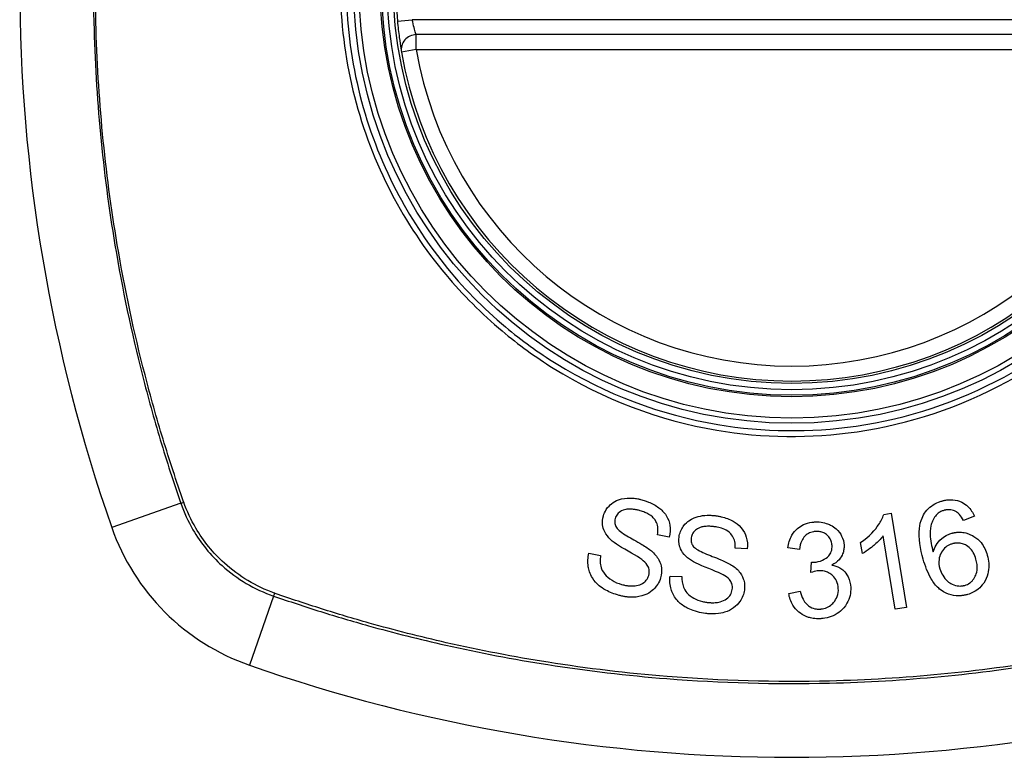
# Model space of a CAD drawing. Header units: inches. Extents: x 67.6 to 163.4, y 45.9 to 75.9.
# Tile 9 of 34: x 113.353 to 114.131, y 60.292 to 60.875. Entities that reach past the tile are written whole.
import ezdxf

# ---------------------------------------------------------------- set-up
doc = ezdxf.new("R2010")
doc.units = ezdxf.units.IN
doc.header["$MEASUREMENT"] = 0
doc.layers.add('Visible Edges(ANSI)', color=7, linetype='Continuous', lineweight=25)
doc.layers.add('Visible Tangent Edges(ANSI)', color=7, linetype='Continuous', lineweight=25)

msp = doc.modelspace()

# ---------------------------------------------------------------- linework, layer by layer
at = {"layer": 'Visible Edges(ANSI)'}
for p, q in [((114.25986, 60.86277), (113.66626, 60.86277)), ((114.03579, 60.48368), (114.04166, 60.48464)), ((114.04166, 60.48464), (114.05387, 60.41035)), ((114.10745, 60.48226), (114.09886, 60.47903)), ((113.86628, 60.46582), (113.85696, 60.46772)), ((114.01891, 60.45281), (114.01746, 60.46161)), ((114.04478, 60.40886), (114.03527, 60.46673)), ((113.80279, 60.45304), (113.81202, 60.45123)), ((113.92793, 60.45659), (113.91843, 60.45718)), ((113.96919, 60.45613), (113.95992, 60.45736)), ((113.97811, 60.43789), (113.97871, 60.44599)), ((113.86684, 60.43511), (113.87624, 60.4346)), ((113.96068, 60.4214), (113.96982, 60.42303)), ((114.05387, 60.41035), (114.04478, 60.40886))]:
    msp.add_line(p, q, dxfattribs=at)
for radius in [0.31988, 0.31496]:
    msp.add_circle((113.96306, 60.90214), radius, dxfattribs=at)
for centre, radius, start, end in [((114.65204, 60.90214), 1.29921, 160.73366, 199.26634), ((113.96306, 60.90214), 0.31299, 174.74991, 185.25009), ((113.66626, 60.85096), 0.01181, 90, 189.78402), ((113.96306, 60.90214), 0.31299, 189.78402, 350.21598), ((113.59283, 60.53191), 0.17717, 199.26634, 250.73366), ((113.96306, 61.59111), 1.29921, 250.73366, 289.26634)]:
    msp.add_arc(centre, radius, start, end, dxfattribs=at)
for points, knots in [([(113.65139, 60.8735), (113.6518, 60.86896), (113.65233, 60.86444), (113.65332, 60.85705), (113.65377, 60.85413), (113.6543, 60.85084), (113.65446, 60.84993), (113.6546, 60.84911), (113.65462, 60.84895), (113.65462, 60.84895)], [0, 0, 0, 0, 0.03342328, 0.03342328, 0.06355131, 0.06355131, 0.08238132, 0.08238132, 0.09415008, 0.09415008, 0.09415008, 0.09415008]), ([(113.81417, 60.48255), (113.81468, 60.48433), (113.81543, 60.48601), (113.81787, 60.48981), (113.81949, 60.4913), (113.82217, 60.4935), (113.82401, 60.49453), (113.82928, 60.49644), (113.83257, 60.49669), (113.83663, 60.49667), (113.83809, 60.49656), (113.84013, 60.49629), (113.8407, 60.49619), (113.84167, 60.49602), (113.84207, 60.49594), (113.84285, 60.49577), (113.84325, 60.49568), (113.8442, 60.49545), (113.84476, 60.4953), (113.84531, 60.49514)], [-0.07174694, -0.07174694, -0.07174694, -0.07174694, -0.06625335, -0.06625335, -0.05841218, -0.05841218, -0.04603077, -0.04603077, -0.02618089, -0.02618089, -0.01497988, -0.01497988, -0.01055555, -0.01055555, -0.00746751, -0.00746751, -0.00441231, -0.00441231, 0, 0, 0, 0]), ([(113.84531, 60.49514), (113.84598, 60.49495), (113.84664, 60.49475), (113.84818, 60.49424), (113.84904, 60.49392), (113.85279, 60.49241), (113.85553, 60.49093), (113.85996, 60.48758), (113.86211, 60.48558), (113.86554, 60.48014), (113.86634, 60.47742), (113.86724, 60.47203), (113.86705, 60.4689), (113.86628, 60.46582)], [-0.09609538, -0.09609538, -0.09609538, -0.09609538, -0.09108772, -0.09108772, -0.08439355, -0.08439355, -0.0618051, -0.0618051, -0.04379145, -0.04379145, -0.02554667, -0.02554667, 0, 0, 0, 0]), ([(114.06603, 60.48091), (114.06678, 60.48266), (114.06771, 60.48433), (114.07016, 60.48759), (114.07169, 60.4891), (114.0752, 60.49166), (114.0771, 60.49267), (114.08, 60.4938), (114.08089, 60.49409), (114.0818, 60.49435)], [-0.0556453, -0.0556453, -0.0556453, -0.0556453, -0.04057315, -0.04057315, -0.02373711, -0.02373711, -0.00716842, -0.00716842, 0, 0, 0, 0]), ([(114.0818, 60.49435), (114.08206, 60.49443), (114.08231, 60.4945), (114.0828, 60.49462), (114.08303, 60.49468), (114.08352, 60.49479), (114.08378, 60.49485), (114.08434, 60.49496), (114.08463, 60.49502), (114.08539, 60.49515), (114.08585, 60.49521), (114.08767, 60.49542), (114.08904, 60.49545), (114.09287, 60.49516), (114.09519, 60.49452), (114.09916, 60.49258), (114.10077, 60.49145), (114.10449, 60.48787), (114.10619, 60.48516), (114.10745, 60.48226)], [-0.08167403, -0.08167403, -0.08167403, -0.08167403, -0.07965226, -0.07965226, -0.07785393, -0.07785393, -0.07582853, -0.07582853, -0.07355255, -0.07355255, -0.07003779, -0.07003779, -0.05960945, -0.05960945, -0.04081361, -0.04081361, -0.02525618, -0.02525618, 0, 0, 0, 0]), ([(113.84329, 60.48662), (113.84283, 60.48675), (113.84237, 60.48688), (113.84153, 60.48709), (113.84114, 60.48719), (113.84043, 60.48734), (113.8401, 60.48741), (113.83942, 60.48755), (113.83906, 60.48761), (113.83816, 60.48775), (113.83762, 60.48782), (113.83564, 60.48802), (113.83416, 60.48804), (113.83177, 60.48773), (113.83027, 60.48744), (113.82727, 60.48585), (113.82615, 60.48499), (113.82445, 60.48292), (113.82388, 60.4818), (113.82353, 60.48057)], [-0.09256116, -0.09256116, -0.09256116, -0.09256116, -0.08511682, -0.08511682, -0.07888081, -0.07888081, -0.07365356, -0.07365356, -0.06790433, -0.06790433, -0.05935705, -0.05935705, -0.03668291, -0.03668291, -0.02132012, -0.02132012, -0.01018743, -0.01018743, 0, 0, 0, 0]), ([(113.85696, 60.46772), (113.85732, 60.4698), (113.85744, 60.47195), (113.85686, 60.47553), (113.8564, 60.47695), (113.85483, 60.47985), (113.85379, 60.48098), (113.85119, 60.48332), (113.84912, 60.48447), (113.84578, 60.48585), (113.84454, 60.48627), (113.84329, 60.48662)], [-0.05622012, -0.05622012, -0.05622012, -0.05622012, -0.04490576, -0.04490576, -0.03693789, -0.03693789, -0.0275653, -0.0275653, -0.00991349, -0.00991349, 0, 0, 0, 0]), ([(114.08333, 60.48694), (114.08287, 60.48681), (114.08242, 60.48666), (114.08117, 60.48617), (114.0804, 60.48578), (114.07847, 60.48453), (114.07744, 60.48357), (114.07659, 60.48245)], [-0.02126806, -0.02126806, -0.02126806, -0.02126806, -0.01765626, -0.01765626, -0.01099572, -0.01099572, 0, 0, 0, 0]), ([(114.09332, 60.4857), (114.09258, 60.48613), (114.0918, 60.4865), (114.08953, 60.48731), (114.08802, 60.48754), (114.08607, 60.48745), (114.08568, 60.48741), (114.08511, 60.48734), (114.08494, 60.48731), (114.08462, 60.48725), (114.08449, 60.48722), (114.08422, 60.48717), (114.08409, 60.48714), (114.08375, 60.48706), (114.08354, 60.487), (114.08333, 60.48694)], [-0.02670752, -0.02670752, -0.02670752, -0.02670752, -0.02003072, -0.02003072, -0.00807361, -0.00807361, -0.00510747, -0.00510747, -0.00372579, -0.00372579, -0.00267358, -0.00267358, -0.0016752, -0.0016752, 0, 0, 0, 0]), ([(114.09886, 60.47903), (114.09795, 60.48067), (114.09683, 60.4824), (114.09488, 60.48451), (114.09414, 60.48518), (114.09332, 60.4857)], [-0.02271576, -0.02271576, -0.02271576, -0.02271576, -0.0076338, -0.0076338, 0, 0, 0, 0]), ([(113.8199, 60.46395), (113.81804, 60.46572), (113.81642, 60.46772), (113.81415, 60.47218), (113.81376, 60.47408), (113.81327, 60.47785), (113.8135, 60.48022), (113.81417, 60.48255)], [-0.04150242, -0.04150242, -0.04150242, -0.04150242, -0.03028986, -0.03028986, -0.01933205, -0.01933205, 0, 0, 0, 0]), ([(113.82353, 60.48057), (113.82335, 60.47993), (113.82322, 60.47928), (113.82311, 60.47793), (113.82314, 60.47724), (113.82344, 60.47542), (113.82387, 60.47434), (113.82449, 60.47334)], [-0.02009272, -0.02009272, -0.02009272, -0.02009272, -0.01475914, -0.01475914, -0.00925216, -0.00925216, 0, 0, 0, 0]), ([(113.874, 60.46591), (113.8742, 60.46737), (113.87457, 60.46879), (113.87567, 60.47163), (113.87641, 60.47299), (113.87908, 60.47675), (113.88093, 60.47818), (113.8845, 60.48076), (113.88739, 60.48166), (113.89142, 60.4827), (113.89376, 60.48302), (113.89716, 60.48314), (113.89817, 60.48313), (113.89968, 60.48306), (113.90017, 60.48303), (113.90105, 60.48296), (113.90143, 60.48292), (113.90224, 60.48283), (113.90267, 60.48278), (113.90309, 60.48272)], [-0.05736058, -0.05736058, -0.05736058, -0.05736058, -0.05548268, -0.05548268, -0.0535012, -0.0535012, -0.04968316, -0.04968316, -0.03588282, -0.03588282, -0.01770043, -0.01770043, -0.00997368, -0.00997368, -0.00620033, -0.00620033, -0.00325342, -0.00325342, 0, 0, 0, 0]), ([(113.90309, 60.48272), (113.90369, 60.48263), (113.90428, 60.48254), (113.9057, 60.48229), (113.90652, 60.48212), (113.91065, 60.48115), (113.91384, 60.47998), (113.91864, 60.47725), (113.92099, 60.47564), (113.9252, 60.47071), (113.92637, 60.46811), (113.92802, 60.46286), (113.92827, 60.45975), (113.92793, 60.45659)], [-0.1019569, -0.1019569, -0.1019569, -0.1019569, -0.0969952, -0.0969952, -0.0900937, -0.0900937, -0.0620379, -0.0620379, -0.0440459, -0.0440459, -0.0255677, -0.0255677, 0, 0, 0, 0]), ([(113.95992, 60.45736), (113.9604, 60.46081), (113.96138, 60.46422), (113.96454, 60.46968), (113.96611, 60.47135), (113.96899, 60.47385), (113.97064, 60.47492), (113.97451, 60.47668), (113.97667, 60.47727), (113.97947, 60.47766), (113.98003, 60.47772), (113.98092, 60.47779), (113.98125, 60.47781), (113.98158, 60.47782)], [-0.07203058, -0.07203058, -0.07203058, -0.07203058, -0.05380734, -0.05380734, -0.03947703, -0.03947703, -0.02403052, -0.02403052, -0.0067997, -0.0067997, -0.00250811, -0.00250811, 0, 0, 0, 0]), ([(113.98158, 60.47782), (113.98172, 60.47783), (113.98186, 60.47784), (113.98215, 60.47785), (113.98229, 60.47785), (113.98272, 60.47786), (113.983, 60.47786), (113.98379, 60.47784), (113.98429, 60.47782), (113.9867, 60.47764), (113.98856, 60.47729), (113.99157, 60.47634), (113.99272, 60.47587), (113.99538, 60.47454), (113.99683, 60.47359), (114.0003, 60.47054), (114.00164, 60.46844), (114.00365, 60.46441), (114.00429, 60.46198), (114.00441, 60.45943)], [-0.06698624, -0.06698624, -0.06698624, -0.06698624, -0.06626066, -0.06626066, -0.06551172, -0.06551172, -0.0640778, -0.0640778, -0.06150308, -0.06150308, -0.05173394, -0.05173394, -0.04531613, -0.04531613, -0.0360509, -0.0360509, -0.0206217, -0.0206217, 0, 0, 0, 0]), ([(114.01746, 60.46161), (114.02483, 60.46664), (114.02906, 60.47174), (114.03342, 60.47811), (114.03493, 60.48085), (114.03579, 60.48368)], [-0.06084818, -0.06084818, -0.06084818, -0.06084818, -0.02361661, -0.02361661, 0, 0, 0, 0]), ([(114.06699, 60.4483), (114.06464, 60.4565), (114.06316, 60.46502), (114.06425, 60.4754), (114.06489, 60.47824), (114.06603, 60.48091)], [-0.08365812, -0.08365812, -0.08365812, -0.08365812, -0.02298142, -0.02298142, 0, 0, 0, 0]), ([(114.07659, 60.48245), (114.07564, 60.48124), (114.07487, 60.47992), (114.07376, 60.47732), (114.07337, 60.47607), (114.07234, 60.47162), (114.07238, 60.4689), (114.07259, 60.46332), (114.07364, 60.45846), (114.07481, 60.45423)], [-0.05268598, -0.05268598, -0.05268598, -0.05268598, -0.0483585, -0.0483585, -0.04464167, -0.04464167, -0.03524812, -0.03524812, 0, 0, 0, 0]), ([(113.82449, 60.47334), (113.82509, 60.4724), (113.8262, 60.47135), (113.82914, 60.46908), (113.83097, 60.46789), (113.83654, 60.4645), (113.83998, 60.46281), (113.84726, 60.45844), (113.85027, 60.45652), (113.8522, 60.45487)], [-0.08287415, -0.08287415, -0.08287415, -0.08287415, -0.06938424, -0.06938424, -0.05457714, -0.05457714, -0.01965331, -0.01965331, 0, 0, 0, 0]), ([(113.90227, 60.474), (113.90191, 60.47405), (113.90155, 60.4741), (113.90085, 60.47418), (113.9005, 60.47422), (113.89977, 60.47428), (113.89939, 60.47431), (113.89846, 60.47437), (113.89792, 60.47439), (113.89609, 60.47441), (113.89477, 60.47434), (113.89253, 60.474), (113.89158, 60.47377), (113.89019, 60.47327), (113.88903, 60.47282), (113.88653, 60.47102), (113.88554, 60.47002), (113.88414, 60.46773), (113.88373, 60.46653), (113.88355, 60.46526)], [-0.1315466, -0.1315466, -0.1315466, -0.1315466, -0.1225468, -0.1225468, -0.1139181, -0.1139181, -0.1043682, -0.1043682, -0.0909033, -0.0909033, -0.058681, -0.058681, -0.0344705, -0.0344705, -0.0214809, -0.0214809, -0.0103328, -0.0103328, 0, 0, 0, 0]), ([(113.91843, 60.45718), (113.9185, 60.45891), (113.91838, 60.46066), (113.91765, 60.46385), (113.9171, 60.46528), (113.91532, 60.46816), (113.91424, 60.46917), (113.91215, 60.47089), (113.91051, 60.47175), (113.9073, 60.47297), (113.90571, 60.47339), (113.90351, 60.47381), (113.90289, 60.47391), (113.90227, 60.474)], [-0.05075085, -0.05075085, -0.05075085, -0.05075085, -0.04402601, -0.04402601, -0.03810704, -0.03810704, -0.03113052, -0.03113052, -0.01707016, -0.01707016, -0.00479355, -0.00479355, 0, 0, 0, 0]), ([(113.9821, 60.47029), (113.98198, 60.47029), (113.98187, 60.47028), (113.98163, 60.47027), (113.9815, 60.47026), (113.98097, 60.47021), (113.98057, 60.47016), (113.97879, 60.46985), (113.97747, 60.46942), (113.97489, 60.46801), (113.97392, 60.46713), (113.97232, 60.46547), (113.97155, 60.46428), (113.96995, 60.46087), (113.96944, 60.45846), (113.96919, 60.45613)], [-0.04603458, -0.04603458, -0.04603458, -0.04603458, -0.04553752, -0.04553752, -0.04495619, -0.04495619, -0.04319877, -0.04319877, -0.03696989, -0.03696989, -0.03009973, -0.03009973, -0.01888603, -0.01888603, 0, 0, 0, 0]), ([(113.99492, 60.45916), (113.99486, 60.46034), (113.99467, 60.4615), (113.99388, 60.46387), (113.99326, 60.46501), (113.99167, 60.46695), (113.99075, 60.46778), (113.98885, 60.46901), (113.98788, 60.46945), (113.9859, 60.47005), (113.98493, 60.47021), (113.98366, 60.4703), (113.98337, 60.47031), (113.98292, 60.47031), (113.98274, 60.47031), (113.98241, 60.47031), (113.98225, 60.4703), (113.9821, 60.47029)], [-0.05005506, -0.05005506, -0.05005506, -0.05005506, -0.0404775, -0.0404775, -0.0298572, -0.0298572, -0.02052698, -0.02052698, -0.01224372, -0.01224372, -0.00468068, -0.00468068, -0.00251972, -0.00251972, -0.00119715, -0.00119715, 0, 0, 0, 0]), ([(114.07481, 60.45423), (114.07537, 60.45606), (114.07612, 60.45783), (114.07818, 60.46123), (114.07958, 60.46298), (114.08306, 60.46585), (114.08459, 60.46683), (114.08733, 60.46813), (114.08844, 60.46854), (114.08958, 60.46887)], [-0.0635384, -0.0635384, -0.0635384, -0.0635384, -0.04387942, -0.04387942, -0.02315318, -0.02315318, -0.00907473, -0.00907473, 0, 0, 0, 0]), ([(114.08958, 60.46887), (114.08986, 60.46895), (114.09014, 60.46903), (114.09066, 60.46916), (114.0909, 60.46921), (114.09134, 60.46931), (114.09154, 60.46935), (114.09196, 60.46943), (114.09218, 60.46946), (114.09274, 60.46955), (114.09308, 60.4696), (114.09433, 60.46973), (114.09524, 60.46977), (114.09763, 60.46972), (114.09909, 60.46952), (114.10355, 60.46842), (114.10584, 60.46711), (114.10917, 60.46507), (114.11105, 60.46343), (114.115, 60.45858), (114.11658, 60.45519), (114.1176, 60.45163)], [-0.07244398, -0.07244398, -0.07244398, -0.07244398, -0.07147505, -0.07147505, -0.07065608, -0.07065608, -0.06998565, -0.06998565, -0.06923808, -0.06923808, -0.06809899, -0.06809899, -0.06505558, -0.06505558, -0.06011991, -0.06011991, -0.04962232, -0.04962232, -0.02968044, -0.02968044, 0, 0, 0, 0]), ([(113.84445, 60.44817), (113.84123, 60.45066), (113.83234, 60.45528), (113.82388, 60.46072), (113.82151, 60.46239), (113.8199, 60.46395)], [-0.06436457, -0.06436457, -0.06436457, -0.06436457, -0.01734102, -0.01734102, 0, 0, 0, 0]), ([(113.88226, 60.4483), (113.88014, 60.44981), (113.87823, 60.45159), (113.8754, 60.4557), (113.87477, 60.4575), (113.87377, 60.46115), (113.87366, 60.46352), (113.874, 60.46591)], [-0.04149455, -0.04149455, -0.04149455, -0.04149455, -0.03015237, -0.03015237, -0.01939564, -0.01939564, 0, 0, 0, 0]), ([(113.88355, 60.46526), (113.88346, 60.46459), (113.88342, 60.46392), (113.88351, 60.46255), (113.88363, 60.46186), (113.88419, 60.46011), (113.88476, 60.45912), (113.8855, 60.45823)], [-0.02014616, -0.02014616, -0.02014616, -0.02014616, -0.0147411, -0.0147411, -0.00910335, -0.00910335, 0, 0, 0, 0]), ([(114.03527, 60.46673), (114.03342, 60.4643), (114.03108, 60.46199), (114.02704, 60.4585), (114.02309, 60.4552), (114.01891, 60.45281)], [-0.08802852, -0.08802852, -0.08802852, -0.08802852, -0.03710647, -0.03710647, 0, 0, 0, 0]), ([(114.10863, 60.44847), (114.10811, 60.45028), (114.10741, 60.45207), (114.10561, 60.45517), (114.10457, 60.45651), (114.10192, 60.45886), (114.10057, 60.45959), (114.09846, 60.46052), (114.09733, 60.46085), (114.09513, 60.46118), (114.0941, 60.46121), (114.0928, 60.4611), (114.09252, 60.46107), (114.09209, 60.46101), (114.09193, 60.46098), (114.09163, 60.46093), (114.09149, 60.46091), (114.09117, 60.46084), (114.091, 60.4608), (114.09055, 60.4607), (114.09027, 60.46063), (114.09, 60.46055)], [-0.05128171, -0.05128171, -0.05128171, -0.05128171, -0.04202433, -0.04202433, -0.03374781, -0.03374781, -0.02497625, -0.02497625, -0.01583482, -0.01583482, -0.00792761, -0.00792761, -0.00585097, -0.00585097, -0.00461494, -0.00461494, -0.0035177, -0.0035177, -0.00214151, -0.00214151, 0, 0, 0, 0]), ([(113.82657, 60.41982), (113.82296, 60.42085), (113.81934, 60.4222), (113.81397, 60.42512), (113.8123, 60.42628), (113.80873, 60.42923), (113.80691, 60.43127), (113.80347, 60.43687), (113.80261, 60.44006), (113.80166, 60.44604), (113.80191, 60.44957), (113.80279, 60.45304)], [-0.08600742, -0.08600742, -0.08600742, -0.08600742, -0.07143651, -0.07143651, -0.06222435, -0.06222435, -0.04817634, -0.04817634, -0.02870152, -0.02870152, 0, 0, 0, 0]), ([(113.8522, 60.45487), (113.85451, 60.45287), (113.85656, 60.45057), (113.85937, 60.44545), (113.85986, 60.44327), (113.86042, 60.43896), (113.86015, 60.43634), (113.85941, 60.43377)], [-0.04897587, -0.04897587, -0.04897587, -0.04897587, -0.03484977, -0.03484977, -0.02144441, -0.02144441, 0, 0, 0, 0]), ([(113.8855, 60.45823), (113.88619, 60.45743), (113.88734, 60.45659), (113.89039, 60.45481), (113.89232, 60.4539), (113.89833, 60.45127), (113.902, 60.45007), (113.91001, 60.44669), (113.91333, 60.44518), (113.91551, 60.44379)], [-0.0822878, -0.0822878, -0.0822878, -0.0822878, -0.0698189, -0.0698189, -0.0554779, -0.0554779, -0.01995677, -0.01995677, 0, 0, 0, 0]), ([(113.9802, 60.44594), (113.98033, 60.44595), (113.98046, 60.44596), (113.98074, 60.44597), (113.9809, 60.44599), (113.98147, 60.44603), (113.9819, 60.44608), (113.98462, 60.44648), (113.98678, 60.44721), (113.99106, 60.4496), (113.99219, 60.45086), (113.99326, 60.45207), (113.99389, 60.45317), (113.99484, 60.45591), (113.99499, 60.45755), (113.99492, 60.45916)], [-0.02868597, -0.02868597, -0.02868597, -0.02868597, -0.02855947, -0.02855947, -0.02841333, -0.02841333, -0.0280046, -0.0280046, -0.02576848, -0.02576848, -0.02324657, -0.02324657, -0.01303639, -0.01303639, 0, 0, 0, 0]), ([(114.00441, 60.45943), (114.00446, 60.45829), (114.0044, 60.45715), (114.00404, 60.45483), (114.00372, 60.45368), (114.00269, 60.45116), (114.00181, 60.44954), (113.99884, 60.44623), (113.99691, 60.44485), (113.99478, 60.44376)], [-0.06061495, -0.06061495, -0.06061495, -0.06061495, -0.0480661, -0.0480661, -0.03492963, -0.03492963, -0.0184263, -0.0184263, 0, 0, 0, 0]), ([(114.09, 60.46055), (114.08926, 60.46034), (114.08853, 60.46007), (114.08631, 60.45907), (114.08497, 60.45816), (114.08244, 60.45568), (114.08157, 60.45426), (114.0802, 60.45165), (114.07968, 60.44999), (114.07913, 60.44574), (114.07945, 60.44324), (114.08014, 60.44083)], [-0.05483395, -0.05483395, -0.05483395, -0.05483395, -0.05117713, -0.05117713, -0.04334082, -0.04334082, -0.03424302, -0.03424302, -0.02013116, -0.02013116, 0, 0, 0, 0]), ([(113.81202, 60.45123), (113.81178, 60.44968), (113.81164, 60.4481), (113.8117, 60.44488), (113.81192, 60.44322), (113.81276, 60.44054), (113.81347, 60.43868), (113.81658, 60.43502), (113.81846, 60.43328), (113.82334, 60.43029), (113.8259, 60.42923), (113.82857, 60.42846)], [-0.1712876, -0.1712876, -0.1712876, -0.1712876, -0.1254394, -0.1254394, -0.0771988, -0.0771988, -0.0439433, -0.0439433, -0.0211689, -0.0211689, 0, 0, 0, 0]), ([(113.85, 60.43558), (113.85021, 60.43633), (113.85036, 60.43709), (113.85046, 60.43866), (113.85042, 60.43945), (113.85001, 60.44171), (113.84948, 60.44281), (113.84779, 60.44543), (113.84613, 60.44693), (113.84445, 60.44817)], [-0.03327853, -0.03327853, -0.03327853, -0.03327853, -0.02890243, -0.02890243, -0.02443509, -0.02443509, -0.01608906, -0.01608906, 0, 0, 0, 0]), ([(113.90877, 60.43608), (113.90526, 60.43808), (113.89592, 60.4414), (113.88678, 60.44558), (113.88411, 60.44694), (113.88226, 60.4483)], [-0.06410002, -0.06410002, -0.06410002, -0.06410002, -0.01772586, -0.01772586, 0, 0, 0, 0]), ([(113.97871, 60.44599), (113.97902, 60.44597), (113.97936, 60.44595), (113.97974, 60.44594), (113.97982, 60.44594), (113.97995, 60.44594), (113.98001, 60.44594), (113.9801, 60.44594), (113.98015, 60.44594), (113.9802, 60.44594)], [-0.003712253, -0.003712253, -0.003712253, -0.003712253, -0.001341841, -0.001341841, -0.00075226, -0.00075226, -0.000349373, -0.000349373, 0, 0, 0, 0]), ([(114.10207, 60.42054), (114.1016, 60.4204), (114.10113, 60.42028), (114.1003, 60.42008), (114.09995, 60.42001), (114.09937, 60.4199), (114.09914, 60.41985), (114.0987, 60.41978), (114.09848, 60.41974), (114.09801, 60.41968), (114.09777, 60.41964), (114.09713, 60.41957), (114.09674, 60.41953), (114.09525, 60.41943), (114.09415, 60.41943), (114.09025, 60.41971), (114.0876, 60.42041), (114.08185, 60.42307), (114.07976, 60.42489), (114.07684, 60.42749), (114.0749, 60.4301), (114.07053, 60.43753), (114.06849, 60.44307), (114.06699, 60.4483)], [-0.08366619, -0.08366619, -0.08366619, -0.08366619, -0.08288973, -0.08288973, -0.08231384, -0.08231384, -0.08195094, -0.08195094, -0.08159739, -0.08159739, -0.08120145, -0.08120145, -0.08058241, -0.08058241, -0.07882226, -0.07882226, -0.07435476, -0.07435476, -0.06860101, -0.06860101, -0.04371044, -0.04371044, 0, 0, 0, 0]), ([(114.09977, 60.42773), (114.1012, 60.42814), (114.10253, 60.42875), (114.10438, 60.43007), (114.10498, 60.43059), (114.10658, 60.43226), (114.10741, 60.43353), (114.10853, 60.43583), (114.10924, 60.43748), (114.10986, 60.44273), (114.10943, 60.44568), (114.10863, 60.44847)], [-0.1090051, -0.1090051, -0.1090051, -0.1090051, -0.0831711, -0.0831711, -0.0691654, -0.0691654, -0.0421937, -0.0421937, -0.0232436, -0.0232436, 0, 0, 0, 0]), ([(114.1176, 60.45163), (114.1182, 60.44953), (114.11859, 60.44738), (114.11885, 60.44294), (114.11872, 60.4407), (114.11794, 60.43642), (114.11726, 60.43386), (114.11446, 60.4287), (114.11286, 60.42697), (114.11015, 60.42442), (114.10844, 60.42324), (114.10513, 60.42156), (114.10362, 60.42098), (114.10207, 60.42054)], [-0.08195324, -0.08195324, -0.08195324, -0.08195324, -0.06821192, -0.06821192, -0.05407977, -0.05407977, -0.04111909, -0.04111909, -0.02846372, -0.02846372, -0.01231577, -0.01231577, 0, 0, 0, 0]), ([(113.91551, 60.44379), (113.91811, 60.44211), (113.9205, 60.44008), (113.92397, 60.43538), (113.92473, 60.43331), (113.92587, 60.42916), (113.92596, 60.42653), (113.92559, 60.4239)], [-0.0487921, -0.0487921, -0.0487921, -0.0487921, -0.034555, -0.034555, -0.02141308, -0.02141308, 0, 0, 0, 0]), ([(113.98452, 60.43922), (113.98444, 60.43922), (113.98437, 60.43921), (113.98422, 60.4392), (113.98413, 60.4392), (113.98379, 60.43917), (113.98353, 60.43914), (113.98157, 60.43889), (113.97974, 60.4384), (113.97811, 60.43789)], [-0.01622176, -0.01622176, -0.01622176, -0.01622176, -0.01568209, -0.01568209, -0.01503087, -0.01503087, -0.013061, -0.013061, 0, 0, 0, 0]), ([(113.99987, 60.42534), (113.99977, 60.42739), (113.99935, 60.42941), (113.99775, 60.4328), (113.99677, 60.43415), (113.99468, 60.43614), (113.99359, 60.43699), (113.99115, 60.43824), (113.99001, 60.43864), (113.988, 60.43907), (113.98718, 60.43917), (113.98607, 60.43923), (113.9858, 60.43924), (113.98536, 60.43924), (113.98518, 60.43924), (113.98484, 60.43923), (113.98468, 60.43923), (113.98452, 60.43922)], [-0.07091937, -0.07091937, -0.07091937, -0.07091937, -0.04954063, -0.04954063, -0.03221037, -0.03221037, -0.02035818, -0.02035818, -0.01098781, -0.01098781, -0.00464874, -0.00464874, -0.00257947, -0.00257947, -0.00124905, -0.00124905, 0, 0, 0, 0]), ([(113.99478, 60.44376), (113.99697, 60.44336), (113.99907, 60.44267), (114.00213, 60.44093), (114.00317, 60.44015), (114.00507, 60.43835), (114.00647, 60.43681), (114.00891, 60.4318), (114.00949, 60.42889), (114.00963, 60.42597)], [-0.1002628, -0.1002628, -0.1002628, -0.1002628, -0.0655383, -0.0655383, -0.0446385, -0.0446385, -0.0236223, -0.0236223, 0, 0, 0, 0]), ([(114.08014, 60.44083), (114.08065, 60.43904), (114.08138, 60.43734), (114.08335, 60.43406), (114.08467, 60.4324), (114.08724, 60.43008), (114.08847, 60.42923), (114.09168, 60.42772), (114.09349, 60.42735), (114.0957, 60.42719), (114.09638, 60.42719), (114.09727, 60.42726), (114.09747, 60.42728), (114.0978, 60.42732), (114.09793, 60.42733), (114.09817, 60.42737), (114.09829, 60.42739), (114.09855, 60.42744), (114.0987, 60.42747), (114.09916, 60.42756), (114.09947, 60.42764), (114.09977, 60.42773)], [-0.0549657, -0.0549657, -0.0549657, -0.0549657, -0.04394631, -0.04394631, -0.03243769, -0.03243769, -0.02389521, -0.02389521, -0.01222604, -0.01222604, -0.00701057, -0.00701057, -0.00544782, -0.00544782, -0.0044735, -0.0044735, -0.0035786, -0.0035786, -0.00243242, -0.00243242, 0, 0, 0, 0]), ([(113.85941, 60.43377), (113.85889, 60.43194), (113.85812, 60.4302), (113.85564, 60.42629), (113.85394, 60.42465), (113.851, 60.42217), (113.84904, 60.42101), (113.84375, 60.41892), (113.84065, 60.41849), (113.83694, 60.4183), (113.83562, 60.41832), (113.83382, 60.41845), (113.83333, 60.41849), (113.83252, 60.41859), (113.83219, 60.41863), (113.83154, 60.41872), (113.83123, 60.41877), (113.83046, 60.4189), (113.83002, 60.41898), (113.82856, 60.41928), (113.82756, 60.41953), (113.82657, 60.41982)], [-0.0757329, -0.0757329, -0.0757329, -0.0757329, -0.06962232, -0.06962232, -0.06102616, -0.06102616, -0.04838747, -0.04838747, -0.0300773, -0.0300773, -0.02000854, -0.02000854, -0.01629431, -0.01629431, -0.01377148, -0.01377148, -0.01132404, -0.01132404, -0.00786389, -0.00786389, 0, 0, 0, 0]), ([(113.82857, 60.42846), (113.82914, 60.4283), (113.82972, 60.42815), (113.83072, 60.42791), (113.83115, 60.42782), (113.83182, 60.42769), (113.83207, 60.42765), (113.83257, 60.42756), (113.83283, 60.42752), (113.83338, 60.42745), (113.83367, 60.42741), (113.83445, 60.42733), (113.83494, 60.42729), (113.83752, 60.42716), (113.83917, 60.42733), (113.84208, 60.42784), (113.84372, 60.42838), (113.84649, 60.43008), (113.84742, 60.43103), (113.84894, 60.43289), (113.8496, 60.43417), (113.85, 60.43558)], [-0.03887369, -0.03887369, -0.03887369, -0.03887369, -0.03726354, -0.03726354, -0.03609227, -0.03609227, -0.03540959, -0.03540959, -0.03471216, -0.03471216, -0.0339207, -0.0339207, -0.03258281, -0.03258281, -0.02696318, -0.02696318, -0.0189927, -0.0189927, -0.01175806, -0.01175806, 0, 0, 0, 0]), ([(113.89501, 60.40552), (113.89289, 60.40582), (113.89076, 60.40621), (113.88365, 60.40801), (113.88044, 60.40965), (113.87594, 60.4124), (113.87374, 60.41429), (113.86965, 60.41944), (113.86842, 60.42236), (113.86669, 60.42804), (113.86645, 60.43156), (113.86684, 60.43511)], [-0.07877552, -0.07877552, -0.07877552, -0.07877552, -0.07399105, -0.07399105, -0.06235327, -0.06235327, -0.04742331, -0.04742331, -0.02870189, -0.02870189, 0, 0, 0, 0]), ([(113.87624, 60.4346), (113.87618, 60.43184), (113.87648, 60.42897), (113.87804, 60.42477), (113.87886, 60.42333), (113.88172, 60.42009), (113.88375, 60.41866), (113.88778, 60.41643), (113.89004, 60.41559), (113.89351, 60.41473), (113.89465, 60.41452), (113.89579, 60.41436)], [-0.07810331, -0.07810331, -0.07810331, -0.07810331, -0.05704994, -0.05704994, -0.04420527, -0.04420527, -0.02731055, -0.02731055, -0.00879498, -0.00879498, 0, 0, 0, 0]), ([(113.91602, 60.42438), (113.91613, 60.42516), (113.91616, 60.42593), (113.91605, 60.42751), (113.91589, 60.4283), (113.91519, 60.4304), (113.91455, 60.4314), (113.9125, 60.4338), (113.91063, 60.43508), (113.90877, 60.43608)], [-0.03447114, -0.03447114, -0.03447114, -0.03447114, -0.02970658, -0.02970658, -0.02478425, -0.02478425, -0.01623077, -0.01623077, 0, 0, 0, 0]), ([(113.92559, 60.4239), (113.92537, 60.42235), (113.92498, 60.42084), (113.92379, 60.41779), (113.92297, 60.41631), (113.9208, 60.41327), (113.91923, 60.41153), (113.91497, 60.40844), (113.91258, 60.40731), (113.90839, 60.40601), (113.90597, 60.4054), (113.90186, 60.40514), (113.90094, 60.40511), (113.8996, 60.40513), (113.89917, 60.40514), (113.89841, 60.40518), (113.89808, 60.4052), (113.8974, 60.40525), (113.89705, 60.40528), (113.89613, 60.40537), (113.89557, 60.40544), (113.89501, 60.40552)], [-0.182901, -0.182901, -0.182901, -0.182901, -0.1527941, -0.1527941, -0.1202778, -0.1202778, -0.0822123, -0.0822123, -0.0441829, -0.0441829, -0.0197912, -0.0197912, -0.0127911, -0.0127911, -0.0095206, -0.0095206, -0.0070229, -0.0070229, -0.0043159, -0.0043159, 0, 0, 0, 0]), ([(113.89579, 60.41436), (113.89611, 60.41431), (113.89644, 60.41427), (113.89704, 60.4142), (113.89732, 60.41417), (113.89787, 60.41412), (113.89813, 60.4141), (113.8987, 60.41407), (113.89899, 60.41405), (113.89974, 60.41402), (113.90018, 60.41402), (113.90185, 60.41403), (113.90307, 60.41412), (113.90502, 60.41442), (113.90574, 60.41457), (113.90828, 60.41522), (113.91004, 60.41594), (113.91302, 60.41809), (113.91396, 60.41931), (113.91533, 60.42154), (113.91581, 60.42292), (113.91602, 60.42438)], [-0.04689852, -0.04689852, -0.04689852, -0.04689852, -0.04535788, -0.04535788, -0.04403054, -0.04403054, -0.04276653, -0.04276653, -0.04136169, -0.04136169, -0.03926867, -0.03926867, -0.03348819, -0.03348819, -0.02993999, -0.02993999, -0.02088952, -0.02088952, -0.01193055, -0.01193055, 0, 0, 0, 0]), ([(113.96982, 60.42303), (113.97036, 60.4209), (113.97109, 60.41871), (113.97278, 60.41542), (113.97361, 60.41414), (113.97571, 60.41189), (113.97681, 60.41115), (113.97919, 60.40981), (113.98076, 60.4093), (113.9829, 60.40902), (113.98335, 60.40899), (113.98399, 60.40896), (113.98418, 60.40896), (113.98451, 60.40896), (113.98465, 60.40896), (113.98492, 60.40897), (113.98505, 60.40897), (113.98518, 60.40898)], [-0.04745355, -0.04745355, -0.04745355, -0.04745355, -0.03584359, -0.03584359, -0.02809151, -0.02809151, -0.01990458, -0.01990458, -0.00695539, -0.00695539, -0.00351166, -0.00351166, -0.00204353, -0.00204353, -0.00097668, -0.00097668, 0, 0, 0, 0]), ([(113.98518, 60.40898), (113.98533, 60.40898), (113.98549, 60.40899), (113.98585, 60.40902), (113.98605, 60.40904), (113.987, 60.40914), (113.98774, 60.40927), (113.99009, 60.40985), (113.99159, 60.4105), (113.99426, 60.41228), (113.9953, 60.41327), (113.99736, 60.41564), (113.99832, 60.41722), (113.99971, 60.42103), (113.99997, 60.42317), (113.99987, 60.42534)], [-0.05915844, -0.05915844, -0.05915844, -0.05915844, -0.0582057, -0.0582057, -0.05696528, -0.05696528, -0.05237757, -0.05237757, -0.04214533, -0.04214533, -0.03244615, -0.03244615, -0.01749195, -0.01749195, 0, 0, 0, 0]), ([(114.00963, 60.42597), (114.00972, 60.42391), (114.00958, 60.42185), (114.00866, 60.41764), (114.00785, 60.41557), (114.0051, 60.41087), (114.0031, 60.40879), (113.99983, 60.40595), (113.99792, 60.40471), (113.99373, 60.4028), (113.99154, 60.40216), (113.9884, 60.40163), (113.98753, 60.40153), (113.98627, 60.40142), (113.98587, 60.4014), (113.98548, 60.40138)], [-0.08300589, -0.08300589, -0.08300589, -0.08300589, -0.07246463, -0.07246463, -0.06104589, -0.06104589, -0.04508314, -0.04508314, -0.02728443, -0.02728443, -0.00968135, -0.00968135, -0.00302711, -0.00302711, 0, 0, 0, 0]), ([(113.98548, 60.40138), (113.98533, 60.40137), (113.98518, 60.40137), (113.98488, 60.40136), (113.98474, 60.40135), (113.98433, 60.40135), (113.98406, 60.40134), (113.98343, 60.40135), (113.98305, 60.40136), (113.98179, 60.40141), (113.9809, 60.40149), (113.97927, 60.40173), (113.97853, 60.40187), (113.97683, 60.40227), (113.97588, 60.40256), (113.9721, 60.40401), (113.97005, 60.40547), (113.96679, 60.40818), (113.96519, 60.41001), (113.96216, 60.41497), (113.96115, 60.41812), (113.96068, 60.4214)], [-0.07553203, -0.07553203, -0.07553203, -0.07553203, -0.0748785, -0.0748785, -0.07423462, -0.07423462, -0.07307492, -0.07307492, -0.07142984, -0.07142984, -0.06749422, -0.06749422, -0.06416321, -0.06416321, -0.05976568, -0.05976568, -0.04618414, -0.04618414, -0.02668659, -0.02668659, 0, 0, 0, 0])]:
    msp.add_open_spline(points, degree=3, knots=knots, dxfattribs=at)
at = {"layer": 'Visible Tangent Edges(ANSI)'}
for p, q in [((113.65139, 60.8735), (113.66315, 60.87458)), ((114.26298, 60.87458), (113.66315, 60.87458)), ((113.66626, 60.85096), (113.66626, 60.86277)), ((113.66626, 60.85096), (113.65462, 60.84895)), ((113.66626, 60.85096), (114.25986, 60.85096)), ((113.48025, 60.49255), (113.42559, 60.47345)), ((113.55348, 60.41932), (113.53438, 60.36466))]:
    msp.add_line(p, q, dxfattribs=at)
for radius in [0.34636, 0.34222, 0.32539, 0.3242]:
    msp.add_circle((113.96306, 60.90214), radius, dxfattribs=at)
msp.add_arc((113.96306, 60.90214), 0.30118, 189.78402, 350.21598, dxfattribs=at)
for centre, major_axis, start_param, end_param in [((113.48489, 60.49418), (0.00931, 0.00321), 4.18856, 4.452267), ((113.5551, 60.42397), (0.00321, 0.00931), 1.830918, 2.094625)]:
    msp.add_ellipse(centre, major_axis=major_axis, ratio=0.002592, start_param=start_param, end_param=end_param, dxfattribs=at)
for points, knots in [([(113.48025, 61.31172), (113.47599, 61.29935), (113.47184, 61.28693), (113.46402, 61.26194), (113.4603, 61.24939), (113.45115, 61.21655), (113.44603, 61.19616), (113.43542, 61.14897), (113.4303, 61.12208), (113.42118, 61.06378), (113.41748, 61.03233), (113.41158, 60.95797), (113.41041, 60.9151), (113.41284, 60.81342), (113.41843, 60.75455), (113.43391, 60.6619), (113.44117, 60.62747), (113.45421, 60.57643), (113.45892, 60.55949), (113.46652, 60.53426), (113.46914, 60.52588), (113.47456, 60.50917), (113.47739, 60.50086), (113.48025, 60.49255)], [0, 0, 0, 0, 0.099284, 0.099284, 0.198296, 0.198296, 0.356933, 0.356933, 0.563161, 0.563161, 0.801732, 0.801732, 1.126637, 1.126637, 1.572986, 1.572986, 1.839557, 1.839557, 1.972882, 1.972882, 2.039554, 2.039554, 2.106203, 2.106203, 2.106203, 2.106203]), ([(113.48234, 60.4938), (113.47944, 60.50207), (113.47673, 60.51006), (113.47132, 60.52657), (113.46868, 60.53493), (113.46103, 60.5601), (113.45628, 60.57699), (113.44313, 60.62791), (113.4358, 60.66227), (113.42017, 60.75475), (113.41451, 60.81353), (113.41204, 60.91508), (113.41323, 60.95789), (113.4192, 61.03215), (113.42294, 61.06355), (113.43216, 61.12174), (113.43733, 61.14859), (113.44803, 61.19568), (113.4532, 61.21602), (113.46242, 61.24877), (113.46616, 61.26129), (113.47399, 61.28606), (113.47799, 61.29808), (113.48234, 61.31047)], [-2.104956, -2.104956, -2.104956, -2.104956, -2.039554, -2.039554, -1.972882, -1.972882, -1.839557, -1.839557, -1.572986, -1.572986, -1.126637, -1.126637, -0.801732, -0.801732, -0.563161, -0.563161, -0.356933, -0.356933, -0.198296, -0.198296, -0.099284, -0.099284, -0.001246, -0.001246, -0.001246, -0.001246]), ([(114.31529, 60.90214), (114.31529, 60.87935), (114.31307, 60.85635), (114.30291, 60.80479), (114.29362, 60.77675), (114.26834, 60.72368), (114.25221, 60.69851), (114.23335, 60.67591), (114.20483, 60.64175), (114.17012, 60.61349), (114.09453, 60.57266), (114.0548, 60.55953), (113.97778, 60.54832), (113.94045, 60.54876), (113.85971, 60.5623), (113.81552, 60.57896), (113.76288, 60.61162), (113.74948, 60.6213), (113.73684, 60.63185), (113.70122, 60.66159), (113.6718, 60.69833), (113.62565, 60.78744), (113.61204, 60.84084), (113.61008, 60.93476), (113.61605, 60.97464), (113.64241, 61.05479), (113.66443, 61.09439), (113.69278, 61.12836), (113.72186, 61.16318), (113.75761, 61.19208), (113.84474, 61.23817), (113.89704, 61.25219), (113.99404, 61.25574), (114.0379, 61.24914), (114.1195, 61.2207), (114.15689, 61.19947), (114.18929, 61.17242), (114.22474, 61.14282), (114.25409, 61.10623), (114.28496, 61.04688), (114.29284, 61.02779), (114.30973, 60.97415), (114.31529, 60.93794), (114.31529, 60.90214)], [-3.141593, -3.141593, -3.141593, -3.141593, -2.946594, -2.946594, -2.696251, -2.696251, -2.445914, -2.445914, -2.445914, -2.067507, -2.067507, -1.716551, -1.716551, -1.405531, -1.405531, -1.016056, -1.016056, -0.875434, -0.875434, -0.875434, -0.479101, -0.479101, -0.021702, -0.021702, 0.31764, 0.31764, 0.695378, 0.695378, 0.695378, 1.082671, 1.082671, 1.532987, 1.532987, 1.905714, 1.905714, 2.266012, 2.266012, 2.266012, 2.660331, 2.660331, 2.835226, 2.835226, 3.141593, 3.141593, 3.141593, 3.141593]), ([(113.68961, 61.13101), (113.66083, 61.09671), (113.63844, 61.05669), (113.61158, 60.97558), (113.60548, 60.93518), (113.60748, 60.84005), (113.62139, 60.78598), (113.65854, 60.71465), (113.673, 60.69305), (113.68961, 60.67326)], [-0.695378, -0.695378, -0.695378, -0.695378, -0.31764, -0.31764, 0.021702, 0.021702, 0.479101, 0.479101, 0.69757, 0.69757, 0.69757, 0.69757]), ([(113.66626, 60.86277), (113.66626, 60.86277), (113.66624, 60.86284), (113.6661, 60.86324), (113.66595, 60.86367), (113.66544, 60.86526), (113.665, 60.86667), (113.66405, 60.87022), (113.66355, 60.87239), (113.66315, 60.87458)], [-0.09415008, -0.09415008, -0.09415008, -0.09415008, -0.08238132, -0.08238132, -0.06355131, -0.06355131, -0.03342328, -0.03342328, 0, 0, 0, 0]), ([(113.73419, 60.62868), (113.74695, 60.61797), (113.76049, 60.60814), (113.81368, 60.57495), (113.8584, 60.55797), (113.94015, 60.54416), (113.97798, 60.54372), (114.05598, 60.55514), (114.09618, 60.56853), (114.154, 60.59994), (114.17373, 60.6134), (114.19194, 60.62868)], [0.875434, 0.875434, 0.875434, 0.875434, 1.016056, 1.016056, 1.405531, 1.405531, 1.716551, 1.716551, 2.067507, 2.067507, 2.26835, 2.26835, 2.26835, 2.26835]), ([(113.48025, 60.49255), (113.48274, 60.48532), (113.48594, 60.47833), (113.49593, 60.46113), (113.50373, 60.4515), (113.52458, 60.43269), (113.5385, 60.42448), (113.55348, 60.41932)], [0, 0, 0, 0, 0.0558923, 0.0558923, 0.1453199, 0.1453199, 0.261048, 0.261048, 0.261048, 0.261048]), ([(113.55426, 60.42158), (113.53963, 60.42678), (113.52608, 60.43487), (113.50571, 60.45329), (113.49806, 60.46267), (113.4882, 60.47945), (113.48502, 60.48627), (113.48251, 60.49333)], [-0.261048, -0.261048, -0.261048, -0.261048, -0.1453199, -0.1453199, -0.0558923, -0.0558923, 0, 0, 0, 0]), ([(113.55348, 60.41932), (113.56585, 60.41506), (113.57827, 60.41091), (113.60326, 60.40309), (113.61581, 60.39938), (113.64865, 60.39023), (113.66904, 60.3851), (113.71623, 60.37449), (113.74312, 60.36937), (113.80142, 60.36025), (113.83287, 60.35655), (113.90723, 60.35066), (113.9501, 60.34948), (114.05179, 60.35192), (114.11065, 60.35751), (114.2033, 60.37298), (114.23773, 60.38024), (114.28878, 60.39328), (114.30571, 60.39799), (114.33094, 60.40559), (114.33932, 60.40821), (114.35603, 60.41363), (114.36434, 60.41646), (114.37265, 60.41932)], [0, 0, 0, 0, 0.099284, 0.099284, 0.198296, 0.198296, 0.356933, 0.356933, 0.563161, 0.563161, 0.801732, 0.801732, 1.126637, 1.126637, 1.572986, 1.572986, 1.839557, 1.839557, 1.972882, 1.972882, 2.039554, 2.039554, 2.106203, 2.106203, 2.106203, 2.106203]), ([(114.3714, 60.42141), (114.36313, 60.41851), (114.35514, 60.4158), (114.33863, 60.4104), (114.33027, 60.40776), (114.3051, 60.4001), (114.28821, 60.39536), (114.23729, 60.3822), (114.20293, 60.37488), (114.11045, 60.35924), (114.05167, 60.35358), (113.95012, 60.35112), (113.90731, 60.35231), (113.83305, 60.35827), (113.80165, 60.36201), (113.74346, 60.37123), (113.71661, 60.3764), (113.66952, 60.3871), (113.64918, 60.39228), (113.61643, 60.4015), (113.60391, 60.40524), (113.57914, 60.41306), (113.56712, 60.41706), (113.55473, 60.42141)], [-2.104956, -2.104956, -2.104956, -2.104956, -2.039554, -2.039554, -1.972882, -1.972882, -1.839557, -1.839557, -1.572986, -1.572986, -1.126637, -1.126637, -0.801732, -0.801732, -0.563161, -0.563161, -0.356933, -0.356933, -0.198296, -0.198296, -0.099284, -0.099284, -0.001246, -0.001246, -0.001246, -0.001246])]:
    msp.add_open_spline(points, degree=3, knots=knots, dxfattribs=at)
for points in [[(113.68961, 60.67326), (113.70312, 60.65715), (113.71805, 60.64222), (113.73419, 60.62868)], [(113.48251, 60.49333), (113.48245, 60.49349), (113.4824, 60.49364), (113.48234, 60.4938)], [(113.55473, 60.42141), (113.55457, 60.42147), (113.55441, 60.42152), (113.55426, 60.42158)]]:
    msp.add_open_spline(points, degree=3, dxfattribs=at)

doc.saveas('drawing.dxf')
